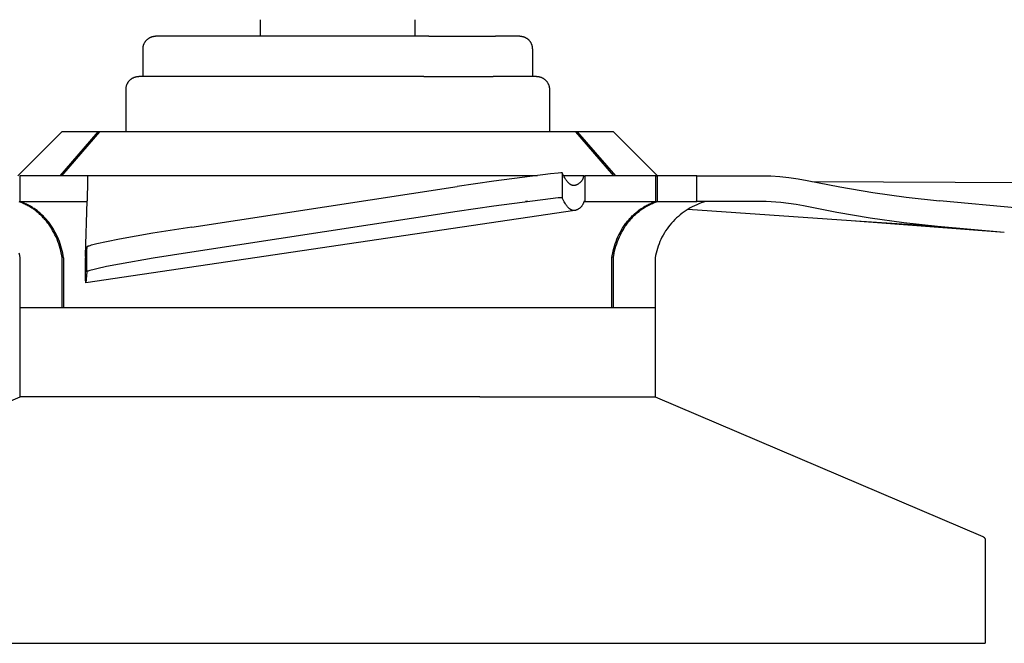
# Model space of a CAD drawing. Header units: millimetres. Extents: x 10636 to 13134, y 8891 to 10552.
# Tile 3 of 34: x 11142 to 11374, y 8891 to 9038. Entities that reach past the tile are written whole.
import ezdxf

# ---------------------------------------------------------------- set-up
doc = ezdxf.new("R2010")
doc.units = ezdxf.units.MM
doc.layers.add('Make2D$Visible$Curvas', color=7, linetype='Continuous')

msp = doc.modelspace()

# ---------------------------------------------------------------- linework, layer by layer
at = {"layer": 'Make2D$Visible$Curvas', "color": 250, "lineweight": -3, "true_color": 0x111111}
for p, q in [((11198.57, 9034.57), (11198.57, 9038.47)), ((11235.08, 9038.47), (11235.08, 9034.57)), ((11171.13, 9032.88), (11171.17, 9032.97)), ((11171.17, 9032.97), (11171.22, 9033.06)), ((11171.22, 9033.06), (11171.27, 9033.14)), ((11171.27, 9033.14), (11171.33, 9033.23)), ((11171.33, 9033.23), (11171.38, 9033.31)), ((11171.38, 9033.31), (11171.44, 9033.39)), ((11171.44, 9033.39), (11171.51, 9033.47)), ((11171.51, 9033.47), (11171.57, 9033.55)), ((11171.57, 9033.55), (11171.64, 9033.63)), ((11171.64, 9033.63), (11171.71, 9033.7)), ((11171.71, 9033.7), (11171.78, 9033.77)), ((11171.78, 9033.77), (11171.86, 9033.84)), ((11171.86, 9033.84), (11171.93, 9033.9)), ((11171.93, 9033.9), (11172.01, 9033.96)), ((11172.01, 9033.96), (11172.1, 9034.02)), ((11172.1, 9034.02), (11172.18, 9034.08)), ((11172.18, 9034.08), (11172.27, 9034.14)), ((11172.27, 9034.14), (11172.35, 9034.19)), ((11172.35, 9034.19), (11172.44, 9034.23)), ((11172.44, 9034.23), (11172.53, 9034.28)), ((11172.53, 9034.28), (11172.62, 9034.32)), ((11172.62, 9034.32), (11172.72, 9034.36)), ((11172.72, 9034.36), (11172.81, 9034.4)), ((11172.81, 9034.4), (11172.91, 9034.43)), ((11172.91, 9034.43), (11173.01, 9034.46)), ((11173.01, 9034.46), (11173.1, 9034.48)), ((11173.1, 9034.48), (11173.2, 9034.5)), ((11173.2, 9034.5), (11173.3, 9034.52)), ((11173.3, 9034.52), (11173.4, 9034.54)), ((11173.4, 9034.54), (11173.5, 9034.55)), ((11173.5, 9034.55), (11173.6, 9034.56)), ((11173.6, 9034.56), (11173.7, 9034.57)), ((11173.7, 9034.57), (11173.8, 9034.57)), ((11179.57, 9034.57), (11173.8, 9034.57)), ((11195.32, 9034.57), (11179.57, 9034.57)), ((11216.83, 9034.57), (11195.32, 9034.57)), ((11238.34, 9034.57), (11216.83, 9034.57)), ((11238.34, 9034.57), (11254.09, 9034.57)), ((11259.85, 9034.57), (11254.09, 9034.57)), ((11259.85, 9034.57), (11259.95, 9034.57)), ((11259.95, 9034.57), (11260.06, 9034.56)), ((11260.06, 9034.56), (11260.16, 9034.55)), ((11260.16, 9034.55), (11260.26, 9034.54)), ((11260.26, 9034.54), (11260.36, 9034.52)), ((11260.36, 9034.52), (11260.46, 9034.5)), ((11260.46, 9034.5), (11260.55, 9034.48)), ((11260.55, 9034.48), (11260.65, 9034.46)), ((11260.65, 9034.46), (11260.75, 9034.43)), ((11260.75, 9034.43), (11260.85, 9034.4)), ((11260.85, 9034.4), (11260.94, 9034.36)), ((11260.94, 9034.36), (11261.03, 9034.32)), ((11261.03, 9034.32), (11261.13, 9034.28)), ((11261.13, 9034.28), (11261.22, 9034.23)), ((11261.22, 9034.23), (11261.31, 9034.19)), ((11261.31, 9034.19), (11261.39, 9034.14)), ((11261.39, 9034.14), (11261.48, 9034.08)), ((11261.48, 9034.08), (11261.56, 9034.02)), ((11261.56, 9034.02), (11261.64, 9033.96)), ((11261.64, 9033.96), (11261.72, 9033.9)), ((11261.72, 9033.9), (11261.8, 9033.84)), ((11261.8, 9033.84), (11261.88, 9033.77)), ((11261.88, 9033.77), (11261.95, 9033.7)), ((11261.95, 9033.7), (11262.02, 9033.63)), ((11262.02, 9033.63), (11262.09, 9033.55)), ((11262.09, 9033.55), (11262.15, 9033.47)), ((11262.15, 9033.47), (11262.21, 9033.39)), ((11262.21, 9033.39), (11262.27, 9033.31)), ((11262.27, 9033.31), (11262.33, 9033.23)), ((11262.33, 9033.23), (11262.38, 9033.14)), ((11262.38, 9033.14), (11262.44, 9033.06)), ((11262.44, 9033.06), (11262.48, 9032.97)), ((11262.48, 9032.97), (11262.53, 9032.88)), ((11170.84, 9031.7), (11170.85, 9031.81)), ((11170.84, 9031.6), (11170.84, 9031.7)), ((11170.84, 9025.07), (11170.84, 9031.6)), ((11170.85, 9031.81), (11170.86, 9031.91)), ((11170.86, 9031.91), (11170.87, 9032.01)), ((11170.87, 9032.01), (11170.88, 9032.11)), ((11170.88, 9032.11), (11170.9, 9032.21)), ((11170.9, 9032.21), (11170.93, 9032.31)), ((11170.93, 9032.31), (11170.95, 9032.4)), ((11170.95, 9032.4), (11170.98, 9032.5)), ((11170.98, 9032.5), (11171.01, 9032.6)), ((11171.01, 9032.6), (11171.05, 9032.69)), ((11171.05, 9032.69), (11171.09, 9032.78)), ((11171.09, 9032.78), (11171.13, 9032.88)), ((11262.53, 9032.88), (11262.57, 9032.78)), ((11262.57, 9032.78), (11262.61, 9032.69)), ((11262.61, 9032.69), (11262.65, 9032.6)), ((11262.65, 9032.6), (11262.68, 9032.5)), ((11262.68, 9032.5), (11262.71, 9032.4)), ((11262.71, 9032.4), (11262.73, 9032.31)), ((11262.73, 9032.31), (11262.75, 9032.21)), ((11262.75, 9032.21), (11262.77, 9032.11)), ((11262.77, 9032.11), (11262.79, 9032.01)), ((11262.79, 9032.01), (11262.8, 9031.91)), ((11262.8, 9031.91), (11262.81, 9031.81)), ((11262.81, 9031.81), (11262.81, 9031.7)), ((11262.81, 9031.7), (11262.82, 9031.6)), ((11262.82, 9031.6), (11262.82, 9025.07)), ((11167.26, 9023.6), (11167.31, 9023.69)), ((11167.31, 9023.69), (11167.37, 9023.78)), ((11167.37, 9023.78), (11167.43, 9023.86)), ((11167.43, 9023.86), (11167.5, 9023.94)), ((11167.5, 9023.94), (11167.57, 9024.02)), ((11167.57, 9024.02), (11167.64, 9024.1)), ((11167.64, 9024.1), (11167.71, 9024.17)), ((11167.71, 9024.17), (11167.78, 9024.25)), ((11167.78, 9024.25), (11167.86, 9024.32)), ((11167.86, 9024.32), (11167.94, 9024.38)), ((11167.94, 9024.38), (11168.02, 9024.45)), ((11168.02, 9024.45), (11168.1, 9024.51)), ((11168.1, 9024.51), (11168.19, 9024.57)), ((11168.19, 9024.57), (11168.28, 9024.62)), ((11168.28, 9024.62), (11168.37, 9024.68)), ((11168.37, 9024.68), (11168.46, 9024.73)), ((11168.46, 9024.73), (11168.55, 9024.77)), ((11168.55, 9024.77), (11168.65, 9024.81)), ((11168.65, 9024.81), (11168.74, 9024.85)), ((11168.74, 9024.85), (11168.84, 9024.89)), ((11168.84, 9024.89), (11168.94, 9024.92)), ((11168.94, 9024.92), (11169.04, 9024.95)), ((11169.04, 9024.95), (11169.14, 9024.98)), ((11169.14, 9024.98), (11169.24, 9025)), ((11169.24, 9025), (11169.34, 9025.02)), ((11169.34, 9025.02), (11169.45, 9025.04)), ((11169.45, 9025.04), (11169.55, 9025.05)), ((11169.55, 9025.05), (11169.65, 9025.06)), ((11169.65, 9025.06), (11169.76, 9025.07)), ((11169.76, 9025.07), (11169.86, 9025.07)), ((11180.11, 9025.07), (11169.87, 9025.07)), ((11196.45, 9025.07), (11180.11, 9025.07)), ((11216.83, 9025.07), (11196.45, 9025.07)), ((11237.21, 9025.07), (11216.83, 9025.07)), ((11237.21, 9025.07), (11253.55, 9025.07)), ((11263.79, 9025.07), (11253.55, 9025.07)), ((11263.8, 9025.07), (11263.9, 9025.07)), ((11263.9, 9025.07), (11264, 9025.06)), ((11264, 9025.06), (11264.11, 9025.05)), ((11264.11, 9025.05), (11264.21, 9025.04)), ((11264.21, 9025.04), (11264.31, 9025.02)), ((11264.31, 9025.02), (11264.42, 9025)), ((11264.42, 9025), (11264.52, 9024.98)), ((11264.52, 9024.98), (11264.62, 9024.95)), ((11264.62, 9024.95), (11264.72, 9024.92)), ((11264.72, 9024.92), (11264.82, 9024.89)), ((11264.82, 9024.89), (11264.91, 9024.85)), ((11264.91, 9024.85), (11265.01, 9024.81)), ((11265.01, 9024.81), (11265.1, 9024.77)), ((11265.1, 9024.77), (11265.2, 9024.73)), ((11265.2, 9024.73), (11265.29, 9024.68)), ((11265.29, 9024.68), (11265.38, 9024.62)), ((11265.38, 9024.62), (11265.47, 9024.57)), ((11265.47, 9024.57), (11265.55, 9024.51)), ((11265.55, 9024.51), (11265.64, 9024.45)), ((11265.64, 9024.45), (11265.72, 9024.38)), ((11265.72, 9024.38), (11265.8, 9024.32)), ((11265.8, 9024.32), (11265.88, 9024.25)), ((11265.88, 9024.25), (11265.95, 9024.17)), ((11265.95, 9024.17), (11266.02, 9024.1)), ((11266.02, 9024.1), (11266.09, 9024.02)), ((11266.09, 9024.02), (11266.16, 9023.94)), ((11266.16, 9023.94), (11266.22, 9023.86)), ((11266.22, 9023.86), (11266.29, 9023.78)), ((11266.29, 9023.78), (11266.34, 9023.69)), ((11266.34, 9023.69), (11266.4, 9023.6)), ((11166.82, 9022.23), (11166.83, 9022.33)), ((11166.82, 9022.12), (11166.82, 9022.23)), ((11166.82, 9022.02), (11166.82, 9022.12)), ((11166.82, 9012), (11166.82, 9022.02)), ((11166.83, 9022.33), (11166.84, 9022.44)), ((11166.84, 9022.44), (11166.86, 9022.54)), ((11166.86, 9022.54), (11166.88, 9022.64)), ((11166.88, 9022.64), (11166.9, 9022.74)), ((11166.9, 9022.74), (11166.93, 9022.84)), ((11166.93, 9022.84), (11166.96, 9022.94)), ((11166.96, 9022.94), (11166.99, 9023.04)), ((11166.99, 9023.04), (11167.03, 9023.14)), ((11167.03, 9023.14), (11167.07, 9023.23)), ((11167.07, 9023.23), (11167.11, 9023.33)), ((11167.11, 9023.33), (11167.16, 9023.42)), ((11167.16, 9023.42), (11167.21, 9023.51)), ((11167.21, 9023.51), (11167.26, 9023.6)), ((11266.4, 9023.6), (11266.45, 9023.51)), ((11266.45, 9023.51), (11266.5, 9023.42)), ((11266.5, 9023.42), (11266.55, 9023.33)), ((11266.55, 9023.33), (11266.59, 9023.23)), ((11266.59, 9023.23), (11266.63, 9023.14)), ((11266.63, 9023.14), (11266.67, 9023.04)), ((11266.67, 9023.04), (11266.7, 9022.94)), ((11266.7, 9022.94), (11266.73, 9022.84)), ((11266.73, 9022.84), (11266.76, 9022.74)), ((11266.76, 9022.74), (11266.78, 9022.64)), ((11266.78, 9022.64), (11266.8, 9022.54)), ((11266.8, 9022.54), (11266.81, 9022.44)), ((11266.81, 9022.44), (11266.83, 9022.33)), ((11266.83, 9022.33), (11266.84, 9022.23)), ((11266.84, 9022.23), (11266.84, 9022.12)), ((11266.84, 9022.12), (11266.84, 9022.02)), ((11266.84, 9022.02), (11266.84, 9012))]:
    msp.add_line(p, q, dxfattribs=at)
at = {"layer": 'Make2D$Visible$Curvas', "color": 29, "lineweight": -3, "true_color": 0x4d342b}
for p, q in [((11141.27, 9001.59), (11151.68, 9012)), ((11151.23, 9001.59), (11160.26, 9012)), ((11160.55, 9012), (11151.56, 9001.59)), ((11160.26, 9012), (11151.68, 9012)), ((11160.55, 9012), (11160.26, 9012)), ((11273.1, 9012), (11160.55, 9012)), ((11282.09, 9001.59), (11273.1, 9012)), ((11273.39, 9012), (11273.1, 9012)), ((11281.98, 9012), (11273.39, 9012)), ((11273.39, 9012), (11282.43, 9001.59)), ((11281.98, 9012), (11292.38, 9001.59)), ((11157.72, 9001.59), (11141.69, 9001.59)), ((11141.69, 9001.59), (11141.69, 8995.5)), ((11157.7, 9000.49), (11157.6, 8995.63)), ((11157.72, 9001.59), (11157.7, 9000.49)), ((11263.16, 9001.59), (11157.72, 9001.59)), ((11267.14, 9002.07), (11253.75, 9000.31)), ((11261.29, 9001.35), (11261.29, 9001.35)), ((11264.01, 9001.59), (11263.16, 9001.59)), ((11268.93, 9002.24), (11267.14, 9002.07)), ((11269.51, 9002.28), (11268.93, 9002.24)), ((11269.73, 9002.29), (11269.51, 9002.28)), ((11269.81, 9002.29), (11269.73, 9002.29)), ((11269.85, 9002.29), (11269.81, 9002.29)), ((11269.88, 9002.29), (11269.85, 9002.29)), ((11270.04, 9001.95), (11269.88, 9002.29)), ((11269.88, 9002.29), (11269.88, 8996.39)), ((11270.19, 9001.63), (11270.04, 9001.95)), ((11270.35, 9001.34), (11270.19, 9001.63)), ((11275.01, 9001.59), (11270.21, 9001.59)), ((11270.5, 9001.07), (11270.35, 9001.34)), ((11270.58, 9000.94), (11270.5, 9001.07)), ((11270.66, 9000.81), (11270.58, 9000.94)), ((11270.73, 9000.69), (11270.66, 9000.81)), ((11270.81, 9000.58), (11270.73, 9000.69)), ((11270.89, 9000.47), (11270.81, 9000.58)), ((11270.96, 9000.36), (11270.89, 9000.47)), ((11271.04, 9000.26), (11270.96, 9000.36)), ((11274.47, 9000.39), (11274.4, 9000.3)), ((11274.53, 9000.48), (11274.47, 9000.39)), ((11274.6, 9000.57), (11274.53, 9000.48)), ((11274.66, 9000.67), (11274.6, 9000.57)), ((11274.72, 9000.76), (11274.66, 9000.67)), ((11274.77, 9000.86), (11274.72, 9000.76)), ((11274.82, 9000.96), (11274.77, 9000.86)), ((11274.82, 9000.96), (11274.94, 9001.46)), ((11274.94, 9001.46), (11275.01, 9001.59)), ((11275.01, 9001.59), (11275.23, 9001.59)), ((11291.96, 9001.59), (11275.23, 9001.59)), ((11275.23, 9001.59), (11275.23, 8995.5)), ((11291.96, 9001.59), (11292.34, 9001.59)), ((11291.96, 8995.5), (11291.96, 9001.59)), ((11301.66, 9001.59), (11292.34, 9001.59)), ((11292.34, 9001.59), (11292.34, 8995.5)), ((11301.66, 8995.5), (11301.66, 9001.59)), ((11301.66, 9001.59), (11319.13, 9001.59)), ((11319.13, 9001.59), (11321.29, 9001.41)), ((11321.29, 9001.41), (11323.45, 9001.17)), ((11323.45, 9001.17), (11325.59, 9000.86)), ((11325.59, 9000.86), (11327.73, 9000.49)), ((11327.73, 9000.49), (11335.48, 8998.94)), ((11182.35, 8989.47), (11245.05, 8999.03)), ((11253.75, 9000.31), (11245.05, 8999.03)), ((11250.61, 8999.86), (11250.61, 8999.86)), ((11271.12, 9000.17), (11271.04, 9000.26)), ((11271.2, 9000.08), (11271.12, 9000.17)), ((11271.27, 8999.99), (11271.2, 9000.08)), ((11271.35, 8999.91), (11271.27, 8999.99)), ((11271.43, 8999.84), (11271.35, 8999.91)), ((11271.5, 8999.76), (11271.43, 8999.84)), ((11271.54, 8999.73), (11271.5, 8999.76)), ((11271.58, 8999.7), (11271.54, 8999.73)), ((11271.62, 8999.67), (11271.58, 8999.7)), ((11271.66, 8999.64), (11271.62, 8999.67)), ((11271.7, 8999.61), (11271.66, 8999.64)), ((11271.74, 8999.58), (11271.7, 8999.61)), ((11271.77, 8999.55), (11271.74, 8999.58)), ((11271.81, 8999.53), (11271.77, 8999.55)), ((11271.85, 8999.5), (11271.81, 8999.53)), ((11271.89, 8999.48), (11271.85, 8999.5)), ((11271.93, 8999.46), (11271.89, 8999.48)), ((11271.97, 8999.44), (11271.93, 8999.46)), ((11272.01, 8999.42), (11271.97, 8999.44)), ((11272.05, 8999.4), (11272.01, 8999.42)), ((11272.08, 8999.38), (11272.05, 8999.4)), ((11272.12, 8999.37), (11272.08, 8999.38)), ((11272.16, 8999.35), (11272.12, 8999.37)), ((11272.2, 8999.34), (11272.16, 8999.35)), ((11272.24, 8999.33), (11272.2, 8999.34)), ((11272.28, 8999.31), (11272.24, 8999.33)), ((11272.32, 8999.3), (11272.28, 8999.31)), ((11272.35, 8999.29), (11272.32, 8999.3)), ((11272.38, 8999.29), (11272.35, 8999.29)), ((11272.41, 8999.28), (11272.38, 8999.29)), ((11272.44, 8999.28), (11272.41, 8999.28)), ((11272.47, 8999.27), (11272.44, 8999.28)), ((11272.5, 8999.27), (11272.47, 8999.27)), ((11272.53, 8999.27), (11272.5, 8999.27)), ((11272.56, 8999.26), (11272.53, 8999.27)), ((11272.59, 8999.26), (11272.56, 8999.26)), ((11272.62, 8999.26), (11272.59, 8999.26)), ((11272.65, 8999.26), (11272.62, 8999.26)), ((11272.68, 8999.26), (11272.65, 8999.26)), ((11272.71, 8999.26), (11272.68, 8999.26)), ((11272.74, 8999.26), (11272.71, 8999.26)), ((11272.77, 8999.27), (11272.74, 8999.26)), ((11272.79, 8999.27), (11272.77, 8999.27)), ((11272.82, 8999.27), (11272.79, 8999.27)), ((11272.93, 8999.31), (11272.82, 8999.27)), ((11273.04, 8999.34), (11272.93, 8999.31)), ((11273.14, 8999.38), (11273.04, 8999.34)), ((11273.24, 8999.43), (11273.14, 8999.38)), ((11273.35, 8999.48), (11273.24, 8999.43)), ((11273.45, 8999.53), (11273.35, 8999.48)), ((11273.54, 8999.58), (11273.45, 8999.53)), ((11273.64, 8999.64), (11273.54, 8999.58)), ((11273.73, 8999.7), (11273.64, 8999.64)), ((11273.82, 8999.77), (11273.73, 8999.7)), ((11273.91, 8999.84), (11273.82, 8999.77)), ((11274, 8999.91), (11273.91, 8999.84)), ((11274.09, 8999.98), (11274, 8999.91)), ((11274.17, 9000.06), (11274.09, 8999.98)), ((11274.25, 9000.14), (11274.17, 9000.06)), ((11274.32, 9000.22), (11274.25, 9000.14)), ((11274.4, 9000.3), (11274.32, 9000.22)), ((11328.85, 9000.25), (11531.6, 8999.38)), ((11335.48, 8998.94), (11343.28, 8997.61)), ((11267.14, 8996.17), (11253.75, 8994.41)), ((11268.93, 8996.34), (11267.14, 8996.17)), ((11269.51, 8996.38), (11268.93, 8996.34)), ((11269.73, 8996.39), (11269.51, 8996.38)), ((11269.81, 8996.39), (11269.73, 8996.39)), ((11269.85, 8996.39), (11269.81, 8996.39)), ((11269.88, 8996.39), (11269.85, 8996.39)), ((11270.04, 8996.05), (11269.88, 8996.39)), ((11270.19, 8995.74), (11270.04, 8996.05)), ((11270.35, 8995.45), (11270.19, 8995.74)), ((11343.28, 8997.61), (11351.11, 8996.51)), ((11351.11, 8996.51), (11358.97, 8995.63)), ((11141.77, 8995.34), (11141.54, 8995.43)), ((11141.69, 8995.5), (11157.6, 8995.5)), ((11141.93, 8995.43), (11141.69, 8995.5)), ((11142.01, 8995.26), (11141.77, 8995.34)), ((11142.16, 8995.34), (11141.93, 8995.43)), ((11142.24, 8995.17), (11142.01, 8995.26)), ((11142.39, 8995.26), (11142.16, 8995.34)), ((11142.48, 8995.07), (11142.24, 8995.17)), ((11142.63, 8995.17), (11142.39, 8995.26)), ((11142.71, 8994.97), (11142.48, 8995.07)), ((11142.86, 8995.07), (11142.63, 8995.17)), ((11142.94, 8994.86), (11142.71, 8994.97)), ((11143.09, 8994.97), (11142.86, 8995.07)), ((11143.17, 8994.75), (11142.94, 8994.86)), ((11143.32, 8994.86), (11143.09, 8994.97)), ((11143.4, 8994.63), (11143.17, 8994.75)), ((11143.55, 8994.75), (11143.32, 8994.86)), ((11143.63, 8994.51), (11143.4, 8994.63)), ((11143.78, 8994.63), (11143.55, 8994.75)), ((11143.86, 8994.38), (11143.63, 8994.51)), ((11144.01, 8994.51), (11143.78, 8994.63)), ((11144.09, 8994.25), (11143.86, 8994.38)), ((11144.24, 8994.38), (11144.01, 8994.51)), ((11144.31, 8994.11), (11144.09, 8994.25)), ((11144.46, 8994.25), (11144.24, 8994.38)), ((11144.54, 8993.97), (11144.31, 8994.11)), ((11144.69, 8994.11), (11144.46, 8994.25)), ((11144.76, 8993.82), (11144.54, 8993.97)), ((11144.91, 8993.97), (11144.69, 8994.11)), ((11144.98, 8993.67), (11144.76, 8993.82)), ((11145.13, 8993.82), (11144.91, 8993.97)), ((11145.2, 8993.51), (11144.98, 8993.67)), ((11145.35, 8993.67), (11145.13, 8993.82)), ((11145.42, 8993.35), (11145.2, 8993.51)), ((11145.57, 8993.51), (11145.35, 8993.67)), ((11145.79, 8993.35), (11145.57, 8993.51)), ((11157.28, 8982.73), (11157.6, 8995.63)), ((11253.75, 8994.41), (11245.05, 8993.12)), ((11261.72, 8995.5), (11261.18, 8995.5)), ((11270.5, 8995.18), (11270.35, 8995.45)), ((11270.66, 8994.92), (11270.5, 8995.18)), ((11270.73, 8994.8), (11270.66, 8994.92)), ((11270.81, 8994.69), (11270.73, 8994.8)), ((11270.89, 8994.58), (11270.81, 8994.69)), ((11270.97, 8994.47), (11270.89, 8994.58)), ((11271.04, 8994.37), (11270.97, 8994.47)), ((11271.12, 8994.28), (11271.04, 8994.37)), ((11271.2, 8994.19), (11271.12, 8994.28)), ((11271.27, 8994.1), (11271.2, 8994.19)), ((11271.35, 8994.02), (11271.27, 8994.1)), ((11271.43, 8993.95), (11271.35, 8994.02)), ((11271.51, 8993.87), (11271.43, 8993.95)), ((11271.58, 8993.81), (11271.51, 8993.87)), ((11271.62, 8993.78), (11271.58, 8993.81)), ((11271.66, 8993.75), (11271.62, 8993.78)), ((11271.7, 8993.72), (11271.66, 8993.75)), ((11271.74, 8993.69), (11271.7, 8993.72)), ((11271.78, 8993.66), (11271.74, 8993.69)), ((11271.81, 8993.63), (11271.78, 8993.66)), ((11271.85, 8993.61), (11271.81, 8993.63)), ((11271.89, 8993.59), (11271.85, 8993.61)), ((11271.93, 8993.56), (11271.89, 8993.59)), ((11271.97, 8993.54), (11271.93, 8993.56)), ((11272.01, 8993.52), (11271.97, 8993.54)), ((11272.05, 8993.5), (11272.01, 8993.52)), ((11272.08, 8993.48), (11272.05, 8993.5)), ((11272.12, 8993.47), (11272.08, 8993.48)), ((11272.16, 8993.45), (11272.12, 8993.47)), ((11272.2, 8993.44), (11272.16, 8993.45)), ((11272.24, 8993.42), (11272.2, 8993.44)), ((11272.28, 8993.41), (11272.24, 8993.42)), ((11272.32, 8993.4), (11272.28, 8993.41)), ((11272.36, 8993.39), (11272.32, 8993.4)), ((11272.39, 8993.38), (11272.36, 8993.39)), ((11272.42, 8993.38), (11272.39, 8993.38)), ((11272.97, 8993.39), (11272.86, 8993.36)), ((11273.07, 8993.43), (11272.97, 8993.39)), ((11273.17, 8993.46), (11273.07, 8993.43)), ((11273.27, 8993.5), (11273.17, 8993.46)), ((11273.37, 8993.55), (11273.27, 8993.5)), ((11273.47, 8993.6), (11273.37, 8993.55)), ((11273.56, 8993.65), (11273.47, 8993.6)), ((11273.66, 8993.7), (11273.56, 8993.65)), ((11273.75, 8993.76), (11273.66, 8993.7)), ((11273.84, 8993.82), (11273.75, 8993.76)), ((11273.93, 8993.89), (11273.84, 8993.82)), ((11274.01, 8993.95), (11273.93, 8993.89)), ((11274.09, 8994.02), (11274.01, 8993.95)), ((11274.17, 8994.1), (11274.09, 8994.02)), ((11274.25, 8994.17), (11274.17, 8994.1)), ((11274.33, 8994.25), (11274.25, 8994.17)), ((11274.4, 8994.33), (11274.33, 8994.25)), ((11274.47, 8994.41), (11274.4, 8994.33)), ((11274.54, 8994.5), (11274.47, 8994.41)), ((11274.6, 8994.59), (11274.54, 8994.5)), ((11274.66, 8994.68), (11274.6, 8994.59)), ((11274.72, 8994.77), (11274.66, 8994.68)), ((11274.78, 8994.86), (11274.72, 8994.77)), ((11274.83, 8994.96), (11274.78, 8994.86)), ((11274.95, 8995.46), (11274.83, 8994.96)), ((11274.99, 8995.49), (11274.95, 8995.46)), ((11275.04, 8995.5), (11274.99, 8995.49)), ((11275.23, 8995.5), (11275.04, 8995.5)), ((11275.23, 8995.5), (11291.96, 8995.5)), ((11287.87, 8993.35), (11288.08, 8993.51)), ((11288.08, 8993.51), (11288.3, 8993.67)), ((11288.23, 8993.35), (11288.45, 8993.51)), ((11288.3, 8993.67), (11288.52, 8993.82)), ((11288.45, 8993.51), (11288.67, 8993.67)), ((11288.52, 8993.82), (11288.74, 8993.97)), ((11288.67, 8993.67), (11288.89, 8993.82)), ((11288.74, 8993.97), (11288.97, 8994.11)), ((11288.89, 8993.82), (11289.11, 8993.97)), ((11288.97, 8994.11), (11289.19, 8994.25)), ((11289.11, 8993.97), (11289.34, 8994.11)), ((11289.19, 8994.25), (11289.42, 8994.38)), ((11289.34, 8994.11), (11289.56, 8994.25)), ((11289.42, 8994.38), (11289.64, 8994.51)), ((11289.56, 8994.25), (11289.79, 8994.38)), ((11289.64, 8994.51), (11289.87, 8994.63)), ((11289.79, 8994.38), (11290.02, 8994.51)), ((11289.87, 8994.63), (11290.1, 8994.75)), ((11290.02, 8994.51), (11290.25, 8994.63)), ((11290.1, 8994.75), (11290.33, 8994.86)), ((11290.25, 8994.63), (11290.48, 8994.75)), ((11290.33, 8994.86), (11290.56, 8994.97)), ((11290.48, 8994.75), (11290.71, 8994.86)), ((11290.56, 8994.97), (11290.79, 8995.07)), ((11290.71, 8994.86), (11290.94, 8994.97)), ((11290.79, 8995.07), (11291.03, 8995.17)), ((11290.94, 8994.97), (11291.18, 8995.07)), ((11291.03, 8995.17), (11291.26, 8995.26)), ((11291.18, 8995.07), (11291.41, 8995.17)), ((11291.26, 8995.26), (11291.49, 8995.34)), ((11291.41, 8995.17), (11291.64, 8995.26)), ((11291.49, 8995.34), (11291.72, 8995.43)), ((11291.64, 8995.26), (11291.88, 8995.34)), ((11291.72, 8995.43), (11291.96, 8995.5)), ((11291.88, 8995.34), (11292.11, 8995.43)), ((11292.11, 8995.43), (11292.34, 8995.5)), ((11301.44, 8995.5), (11292.17, 8995.45)), ((11292.34, 8995.5), (11301.66, 8995.5)), ((11299.13, 8993.39), (11298.66, 8993.07)), ((11299.61, 8993.69), (11299.13, 8993.39)), ((11305.22, 8993.25), (11299.53, 8993.64)), ((11300.11, 8993.98), (11299.61, 8993.69)), ((11300.61, 8994.25), (11300.11, 8993.98)), ((11301.13, 8994.51), (11300.61, 8994.25)), ((11301.65, 8994.74), (11301.13, 8994.51)), ((11302.18, 8994.96), (11301.65, 8994.74)), ((11318.05, 8995.5), (11301.66, 8995.5)), ((11302.71, 8995.16), (11302.18, 8994.96)), ((11303.26, 8995.34), (11302.71, 8995.16)), ((11303.81, 8995.5), (11303.26, 8995.34)), ((11321.54, 8995.27), (11318.05, 8995.5)), ((11323.32, 8995.05), (11321.54, 8995.27)), ((11325.11, 8994.79), (11323.32, 8995.05)), ((11326.88, 8994.49), (11325.11, 8994.79)), ((11334.73, 8992.92), (11326.88, 8994.49)), ((11377.65, 8993.96), (11358.97, 8995.63)), ((11145.63, 8993.18), (11145.42, 8993.35)), ((11145.85, 8993.01), (11145.63, 8993.18)), ((11146, 8993.18), (11145.79, 8993.35)), ((11146.06, 8992.83), (11145.85, 8993.01)), ((11146.21, 8993.01), (11146, 8993.18)), ((11146.27, 8992.65), (11146.06, 8992.83)), ((11146.42, 8992.83), (11146.21, 8993.01)), ((11146.47, 8992.47), (11146.27, 8992.65)), ((11146.63, 8992.65), (11146.42, 8992.83)), ((11146.68, 8992.28), (11146.47, 8992.47)), ((11146.83, 8992.47), (11146.63, 8992.65)), ((11146.88, 8992.08), (11146.68, 8992.28)), ((11147.04, 8992.28), (11146.83, 8992.47)), ((11147.07, 8991.88), (11146.88, 8992.08)), ((11147.24, 8992.08), (11147.04, 8992.28)), ((11147.27, 8991.68), (11147.07, 8991.88)), ((11147.43, 8991.88), (11147.24, 8992.08)), ((11147.46, 8991.47), (11147.27, 8991.68)), ((11147.63, 8991.68), (11147.43, 8991.88)), ((11147.65, 8991.26), (11147.46, 8991.47)), ((11147.82, 8991.47), (11147.63, 8991.68)), ((11147.83, 8991.04), (11147.65, 8991.26)), ((11148, 8991.26), (11147.82, 8991.47)), ((11148.19, 8991.04), (11148, 8991.26)), ((11272.86, 8993.36), (11157.31, 8976.28)), ((11245.05, 8993.12), (11182.35, 8983.56)), ((11272.45, 8993.37), (11272.42, 8993.38)), ((11272.48, 8993.36), (11272.45, 8993.37)), ((11272.51, 8993.36), (11272.48, 8993.36)), ((11272.55, 8993.36), (11272.51, 8993.36)), ((11272.58, 8993.35), (11272.55, 8993.36)), ((11272.61, 8993.35), (11272.58, 8993.35)), ((11272.64, 8993.35), (11272.61, 8993.35)), ((11272.67, 8993.35), (11272.64, 8993.35)), ((11272.71, 8993.35), (11272.67, 8993.35)), ((11272.74, 8993.35), (11272.71, 8993.35)), ((11272.77, 8993.35), (11272.74, 8993.35)), ((11272.8, 8993.35), (11272.77, 8993.35)), ((11272.83, 8993.36), (11272.8, 8993.35)), ((11272.86, 8993.36), (11272.83, 8993.36)), ((11285.46, 8991.04), (11285.65, 8991.26)), ((11285.65, 8991.26), (11285.84, 8991.47)), ((11285.82, 8991.04), (11286, 8991.26)), ((11285.84, 8991.47), (11286.03, 8991.68)), ((11286, 8991.26), (11286.19, 8991.47)), ((11286.03, 8991.68), (11286.22, 8991.88)), ((11286.19, 8991.47), (11286.38, 8991.68)), ((11286.22, 8991.88), (11286.42, 8992.08)), ((11286.38, 8991.68), (11286.58, 8991.88)), ((11286.42, 8992.08), (11286.62, 8992.28)), ((11286.58, 8991.88), (11286.78, 8992.08)), ((11286.62, 8992.28), (11286.82, 8992.47)), ((11286.78, 8992.08), (11286.98, 8992.28)), ((11286.82, 8992.47), (11287.02, 8992.65)), ((11286.98, 8992.28), (11287.18, 8992.47)), ((11287.02, 8992.65), (11287.23, 8992.83)), ((11287.18, 8992.47), (11287.39, 8992.65)), ((11287.23, 8992.83), (11287.44, 8993.01)), ((11287.39, 8992.65), (11287.59, 8992.83)), ((11287.44, 8993.01), (11287.65, 8993.18)), ((11287.59, 8992.83), (11287.8, 8993.01)), ((11287.65, 8993.18), (11287.87, 8993.35)), ((11287.8, 8993.01), (11288.02, 8993.18)), ((11288.02, 8993.18), (11288.23, 8993.35)), ((11296.47, 8991.22), (11296.07, 8990.81)), ((11296.88, 8991.62), (11296.47, 8991.22)), ((11297.31, 8992), (11296.88, 8991.62)), ((11297.74, 8992.37), (11297.31, 8992)), ((11298.19, 8992.73), (11297.74, 8992.37)), ((11298.66, 8993.07), (11298.19, 8992.73)), ((11338.11, 8990.97), (11305.22, 8993.25)), ((11342.62, 8991.57), (11334.73, 8992.92)), ((11350.55, 8990.45), (11342.62, 8991.57)), ((11148.01, 8990.82), (11147.83, 8991.04)), ((11148.19, 8990.6), (11148.01, 8990.82)), ((11148.37, 8990.82), (11148.19, 8991.04)), ((11148.37, 8990.37), (11148.19, 8990.6)), ((11148.54, 8990.6), (11148.37, 8990.82)), ((11148.54, 8990.14), (11148.37, 8990.37)), ((11148.72, 8990.37), (11148.54, 8990.6)), ((11148.7, 8989.91), (11148.54, 8990.14)), ((11148.87, 8989.67), (11148.7, 8989.91)), ((11148.89, 8990.14), (11148.72, 8990.37)), ((11149.18, 8989.18), (11148.87, 8989.67)), ((11149.05, 8989.91), (11148.89, 8990.14)), ((11149.22, 8989.67), (11149.05, 8989.91)), ((11149.48, 8988.69), (11149.18, 8989.18)), ((11149.53, 8989.18), (11149.22, 8989.67)), ((11149.83, 8988.69), (11149.53, 8989.18)), ((11182.35, 8989.47), (11173.18, 8988.01)), ((11283.82, 8988.69), (11284.12, 8989.18)), ((11284.12, 8989.18), (11284.43, 8989.67)), ((11284.17, 8988.69), (11284.47, 8989.18)), ((11284.43, 8989.67), (11284.6, 8989.91)), ((11284.47, 8989.18), (11284.78, 8989.67)), ((11284.6, 8989.91), (11284.76, 8990.14)), ((11284.76, 8990.14), (11284.93, 8990.37)), ((11284.78, 8989.67), (11284.95, 8989.91)), ((11284.93, 8990.37), (11285.11, 8990.6)), ((11284.95, 8989.91), (11285.11, 8990.14)), ((11285.11, 8990.6), (11285.28, 8990.82)), ((11285.11, 8990.14), (11285.29, 8990.37)), ((11285.28, 8990.82), (11285.46, 8991.04)), ((11285.29, 8990.37), (11285.46, 8990.6)), ((11285.46, 8990.6), (11285.64, 8990.82)), ((11285.64, 8990.82), (11285.82, 8991.04)), ((11294.63, 8989.03), (11294.31, 8988.56)), ((11294.97, 8989.5), (11294.63, 8989.03)), ((11295.32, 8989.95), (11294.97, 8989.5)), ((11295.69, 8990.38), (11295.32, 8989.95)), ((11296.07, 8990.81), (11295.69, 8990.38)), ((11374.32, 8988.2), (11338.11, 8990.97)), ((11358.51, 8989.56), (11338.11, 8990.97)), ((11358.51, 8989.56), (11350.55, 8990.45)), ((11374.32, 8988.2), (11358.51, 8989.56)), ((11149.76, 8988.18), (11149.48, 8988.69)), ((11150.03, 8987.66), (11149.76, 8988.18)), ((11150.11, 8988.18), (11149.83, 8988.69)), ((11150.28, 8987.13), (11150.03, 8987.66)), ((11150.37, 8987.66), (11150.11, 8988.18)), ((11150.51, 8986.6), (11150.28, 8987.13)), ((11150.62, 8987.13), (11150.37, 8987.66)), ((11150.72, 8986.06), (11150.51, 8986.6)), ((11150.85, 8986.6), (11150.62, 8987.13)), ((11151.06, 8986.06), (11150.85, 8986.6)), ((11165.24, 8986.6), (11162.24, 8986)), ((11173.18, 8988.01), (11165.24, 8986.6)), ((11282.59, 8986.06), (11282.8, 8986.6)), ((11282.8, 8986.6), (11283.03, 8987.13)), ((11282.93, 8986.06), (11283.14, 8986.6)), ((11283.03, 8987.13), (11283.28, 8987.66)), ((11283.14, 8986.6), (11283.38, 8987.13)), ((11283.28, 8987.66), (11283.54, 8988.18)), ((11283.38, 8987.13), (11283.62, 8987.66)), ((11283.54, 8988.18), (11283.82, 8988.69)), ((11283.62, 8987.66), (11283.89, 8988.18)), ((11283.89, 8988.18), (11284.17, 8988.69)), ((11293.19, 8986.56), (11292.96, 8986.04)), ((11293.44, 8987.07), (11293.19, 8986.56)), ((11293.72, 8987.58), (11293.44, 8987.07)), ((11294, 8988.07), (11293.72, 8987.58)), ((11294.31, 8988.56), (11294, 8988.07)), ((11150.91, 8985.52), (11150.72, 8986.06)), ((11151.09, 8984.97), (11150.91, 8985.52)), ((11151.25, 8985.52), (11151.06, 8986.06)), ((11151.25, 8984.42), (11151.09, 8984.97)), ((11151.43, 8984.97), (11151.25, 8985.52)), ((11151.39, 8983.86), (11151.25, 8984.42)), ((11151.59, 8984.42), (11151.43, 8984.97)), ((11151.73, 8983.86), (11151.59, 8984.42)), ((11157.55, 8984.77), (11157.31, 8981.94)), ((11157.56, 8984.78), (11157.55, 8984.78)), ((11157.55, 8984.78), (11157.55, 8984.77)), ((11157.55, 8978.91), (11157.55, 8984.77)), ((11157.55, 8984.77), (11157.55, 8984.77)), ((11157.57, 8984.79), (11157.56, 8984.78)), ((11157.56, 8984.78), (11157.56, 8984.78)), ((11157.59, 8984.8), (11157.57, 8984.79)), ((11157.6, 8984.81), (11157.59, 8984.8)), ((11157.61, 8984.81), (11157.6, 8984.81)), ((11157.63, 8984.82), (11157.61, 8984.81)), ((11157.64, 8984.83), (11157.63, 8984.82)), ((11157.67, 8984.85), (11157.64, 8984.83)), ((11157.71, 8984.86), (11157.67, 8984.85)), ((11157.75, 8984.88), (11157.71, 8984.86)), ((11157.79, 8984.9), (11157.75, 8984.88)), ((11157.89, 8984.94), (11157.79, 8984.9)), ((11158, 8984.98), (11157.89, 8984.94)), ((11158.27, 8985.06), (11158, 8984.98)), ((11158.6, 8985.16), (11158.27, 8985.06)), ((11158.98, 8985.26), (11158.6, 8985.16)), ((11159.91, 8985.49), (11158.98, 8985.26)), ((11162.24, 8986), (11159.91, 8985.49)), ((11281.93, 8983.86), (11282.07, 8984.42)), ((11282.07, 8984.42), (11282.22, 8984.97)), ((11282.22, 8984.97), (11282.4, 8985.52)), ((11282.26, 8983.86), (11282.4, 8984.42)), ((11282.4, 8985.52), (11282.59, 8986.06)), ((11282.4, 8984.42), (11282.56, 8984.97)), ((11282.56, 8984.97), (11282.74, 8985.52)), ((11282.74, 8985.52), (11282.93, 8986.06)), ((11292.36, 8984.43), (11292.2, 8983.88)), ((11292.54, 8984.97), (11292.36, 8984.43)), ((11292.74, 8985.51), (11292.54, 8984.97)), ((11292.96, 8986.04), (11292.74, 8985.51)), ((11141.72, 8982.76), (11141.6, 8983.32)), ((11141.83, 8982.2), (11141.72, 8982.76)), ((11141.83, 8970.4), (11141.83, 8982.2)), ((11151.51, 8983.31), (11151.39, 8983.86)), ((11151.62, 8982.75), (11151.51, 8983.31)), ((11151.71, 8982.2), (11151.62, 8982.75)), ((11151.71, 8970.4), (11151.71, 8982.2)), ((11151.85, 8983.31), (11151.73, 8983.86)), ((11151.95, 8982.75), (11151.85, 8983.31)), ((11152.04, 8982.2), (11151.95, 8982.75)), ((11152.04, 8982.2), (11152.04, 8970.4)), ((11157.29, 8982.2), (11157.28, 8982.73)), ((11157.28, 8977.05), (11157.28, 8982.2)), ((11157.28, 8982.2), (11157.28, 8982.2)), ((11157.55, 8981.97), (11157.55, 8981.97)), ((11173.19, 8982.1), (11165.24, 8980.69)), ((11182.35, 8983.56), (11173.19, 8982.1)), ((11281.61, 8982.2), (11281.7, 8982.75)), ((11281.61, 8970.4), (11281.61, 8982.2)), ((11281.7, 8982.75), (11281.8, 8983.31)), ((11281.8, 8983.31), (11281.93, 8983.86)), ((11281.94, 8982.2), (11282.03, 8982.75)), ((11281.94, 8982.2), (11281.94, 8970.4)), ((11282.03, 8982.75), (11282.14, 8983.31)), ((11282.14, 8983.31), (11282.26, 8983.86)), ((11291.93, 8982.76), (11291.83, 8982.2)), ((11291.83, 8982.2), (11291.83, 8970.4)), ((11291.83, 8982.2), (11291.83, 8982.2)), ((11292.06, 8983.32), (11291.93, 8982.76)), ((11292.2, 8983.88), (11292.06, 8983.32)), ((11159.91, 8979.6), (11158.98, 8979.38)), ((11162.24, 8980.11), (11159.91, 8979.6)), ((11165.24, 8980.69), (11162.24, 8980.11)), ((11157.55, 8978.91), (11157.31, 8976.28)), ((11157.56, 8978.92), (11157.55, 8978.91)), ((11157.55, 8978.91), (11157.55, 8978.91)), ((11157.55, 8978.91), (11157.55, 8978.91)), ((11157.57, 8978.93), (11157.56, 8978.92)), ((11157.56, 8978.92), (11157.56, 8978.92)), ((11157.59, 8978.93), (11157.57, 8978.93)), ((11157.6, 8978.94), (11157.59, 8978.93)), ((11157.61, 8978.95), (11157.6, 8978.94)), ((11157.63, 8978.96), (11157.61, 8978.95)), ((11157.64, 8978.96), (11157.63, 8978.96)), ((11157.67, 8978.98), (11157.64, 8978.96)), ((11157.71, 8979), (11157.67, 8978.98)), ((11157.75, 8979.01), (11157.71, 8979)), ((11157.79, 8979.03), (11157.75, 8979.01)), ((11157.89, 8979.07), (11157.79, 8979.03)), ((11158, 8979.1), (11157.89, 8979.07)), ((11158.27, 8979.19), (11158, 8979.1)), ((11158.6, 8979.28), (11158.27, 8979.19)), ((11158.98, 8979.38), (11158.6, 8979.28)), ((11157.31, 8976.28), (11157.28, 8977.05)), ((11151.71, 8970.4), (11141.83, 8970.4)), ((11291.83, 8970.4), (11281.94, 8970.4))]:
    msp.add_line(p, q, dxfattribs=at)
at = {"layer": 'Make2D$Visible$Curvas', "color": 254, "lineweight": -3, "true_color": 0xcad1ee}
for p, q in [((11141.83, 8949.34), (11141.83, 8970.4)), ((11250.43, 8970.4), (11151.71, 8970.4)), ((11281.95, 8970.4), (11250.43, 8970.4)), ((11291.83, 8970.4), (11291.83, 8949.34)), ((11064.44, 8916.36), (11141.83, 8949.34)), ((11149.78, 8949.34), (11141.83, 8949.34)), ((11250.43, 8949.34), (11149.78, 8949.34)), ((11250.43, 8949.34), (11291.83, 8949.34)), ((11291.83, 8949.34), (11369.22, 8916.36)), ((11369.22, 8916.36), (11369.25, 8916.34)), ((11369.25, 8916.34), (11369.28, 8916.33)), ((11369.28, 8916.33), (11369.31, 8916.31)), ((11369.31, 8916.31), (11369.34, 8916.29)), ((11369.34, 8916.29), (11369.37, 8916.28)), ((11369.37, 8916.28), (11369.4, 8916.26)), ((11369.4, 8916.26), (11369.43, 8916.24)), ((11369.43, 8916.24), (11369.46, 8916.22)), ((11369.46, 8916.22), (11369.48, 8916.19)), ((11369.48, 8916.19), (11369.51, 8916.17)), ((11369.51, 8916.17), (11369.53, 8916.15)), ((11369.53, 8916.15), (11369.56, 8916.12)), ((11369.56, 8916.12), (11369.58, 8916.1)), ((11369.58, 8916.1), (11369.6, 8916.07)), ((11369.6, 8916.07), (11369.62, 8916.04)), ((11369.62, 8916.04), (11369.64, 8916.02)), ((11369.64, 8916.02), (11369.66, 8915.99)), ((11369.66, 8915.99), (11369.68, 8915.96)), ((11369.68, 8915.96), (11369.7, 8915.93)), ((11369.7, 8915.93), (11369.72, 8915.9)), ((11369.72, 8915.9), (11369.73, 8915.87)), ((11369.73, 8915.87), (11369.75, 8915.84)), ((11369.75, 8915.84), (11369.76, 8915.81)), ((11369.76, 8915.81), (11369.77, 8915.77)), ((11369.77, 8915.77), (11369.78, 8915.74)), ((11369.78, 8915.74), (11369.79, 8915.71)), ((11369.79, 8915.71), (11369.8, 8915.68)), ((11369.8, 8915.68), (11369.81, 8915.64)), ((11369.81, 8915.64), (11369.81, 8915.61)), ((11369.81, 8915.61), (11369.82, 8915.57)), ((11369.82, 8915.57), (11369.82, 8915.54)), ((11369.82, 8915.54), (11369.83, 8915.51)), ((11369.83, 8915.51), (11369.83, 8915.47)), ((11369.83, 8915.47), (11369.83, 8915.44)), ((11369.83, 8915.44), (11369.83, 8891.1)), ((11080.05, 8891.1), (11369.83, 8891.1))]:
    msp.add_line(p, q, dxfattribs=at)

doc.saveas('drawing.dxf')
